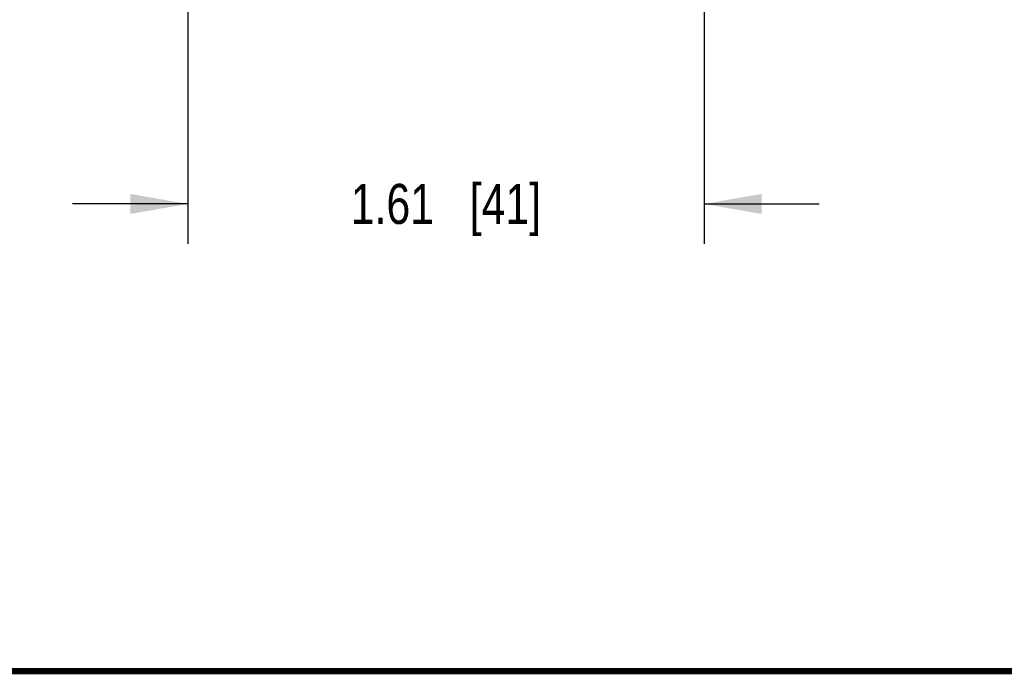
# Model space of a CAD drawing. Header units: inches. Extents: x 0.2 to 16.8, y 0.1 to 10.8.
# Tile 12 of 31: x 6.3 to 9.4, y 0.2 to 2.3. Entities that reach past the tile are written whole.
import ezdxf

# ---------------------------------------------------------------- set-up
doc = ezdxf.new("R2010")
doc.units = ezdxf.units.IN
doc.header["$LTSCALE"] = 0.935
doc.header["$MEASUREMENT"] = 0
doc.layers.get('0').update_dxf_attribs({"linetype": 'CONTINUOUS'})
doc.layers.add('DIMENSIONS', color=7, linetype='CONTINUOUS')
doc.styles.get("Standard").update_dxf_attribs({"font": 'txt', "width": 0.8})
doc.dimstyles.new('DIMSTYLE_1', dxfattribs={"dimtxt": 0.125, "dimasz": 0.18, "dimexe": 0.125, "dimexo": 0.0625, "dimgap": 0.0625, "dimtad": 0, "dimtih": 1, "dimtoh": 1, "dimzin": 4, "dimdsep": 46, "dimtxsty": 'STANDARD', "dimblk": '_FILLED', "dimblk1": '_FILLED', "dimblk2": '_FILLED', "dimcen": 0.09, "dimadec": 0, "dimazin": 0, "dimtp": 0.005, "dimtm": 0.005, "dimtfac": 1, "dimtofl": 0, "dimtmove": 0, "dimatfit": 3, "dimldrblk": '_FILLED', "dimfxl": 1, "dimtolj": 1, "dimtzin": 4, "dimarcsym": 0})

# ---------------------------------------------------------------- blocks, each defined once
blk = doc.blocks.new('_FILLED')
at = {"color": 0, "linetype": 'BYBLOCK'}
blk.add_solid([(0, 0), (-1, 0.174), (-1, -0.174)], dxfattribs=at)
blk = doc.blocks.new('*D1')
at = {"layer": 'DIMENSIONS', "color": 2, "linetype": 'CONTINUOUS'}
for p, q in [((6.8718, 3.7973), (6.8718, 1.5928)), ((8.4848, 3.2283), (8.4848, 1.5928)), ((6.8718, 1.7178), (6.5118, 1.7178)), ((8.4848, 1.7178), (8.8448, 1.7178))]:
    blk.add_line(p, q, dxfattribs=at)
at = {"layer": 'DIMENSIONS', "color": 2, "linetype": 'CONTINUOUS', "xscale": 0.18, "yscale": 0.18, "zscale": 0.18}
blk.add_blockref('_FILLED', (6.8718, 1.7178), dxfattribs=at)
at = {"layer": 'DIMENSIONS', "color": 2, "linetype": 'CONTINUOUS', "xscale": 0.18, "yscale": 0.18, "zscale": 0.18, "rotation": 180}
blk.add_blockref('_FILLED', (8.4848, 1.7178), dxfattribs=at)
at = {"layer": 'DIMENSIONS', "color": 2, "linetype": 'CONTINUOUS', "insert": (7.6783, 1.7803), "char_height": 0.125, "width": 0.925, "attachment_point": 2, "line_spacing_factor": 0.9}
blk.add_mtext('1.61{\\Ftxt.shx;\\W1.000000;\\H0.125000; }[41]', dxfattribs=at)

msp = doc.modelspace()

# ---------------------------------------------------------------- linework, layer by layer
at = {"color": 7, "linetype": 'CONTINUOUS', "const_width": 0.02}
msp.add_lwpolyline([(0.25, 0.2586), (16.75, 0.2586)], dxfattribs=at)

# ---------------------------------------------------------------- dimensions: what is measured, and where the dimension line sits
at = {"layer": 'DIMENSIONS', "color": 2, "linetype": 'CONTINUOUS'}
dim = msp.add_linear_dim(base=(6.8718, 1.7178), p1=(8.4848, 3.2908), p2=(6.8718, 3.8598), angle=180, dimstyle='DIMSTYLE_1', dxfattribs=at)
dim.commit()
dim.dimension.update_dxf_attribs({"geometry": '*D1', "text_midpoint": (7.6783, 1.7178), "dimtype": 160})

doc.saveas('drawing.dxf')
